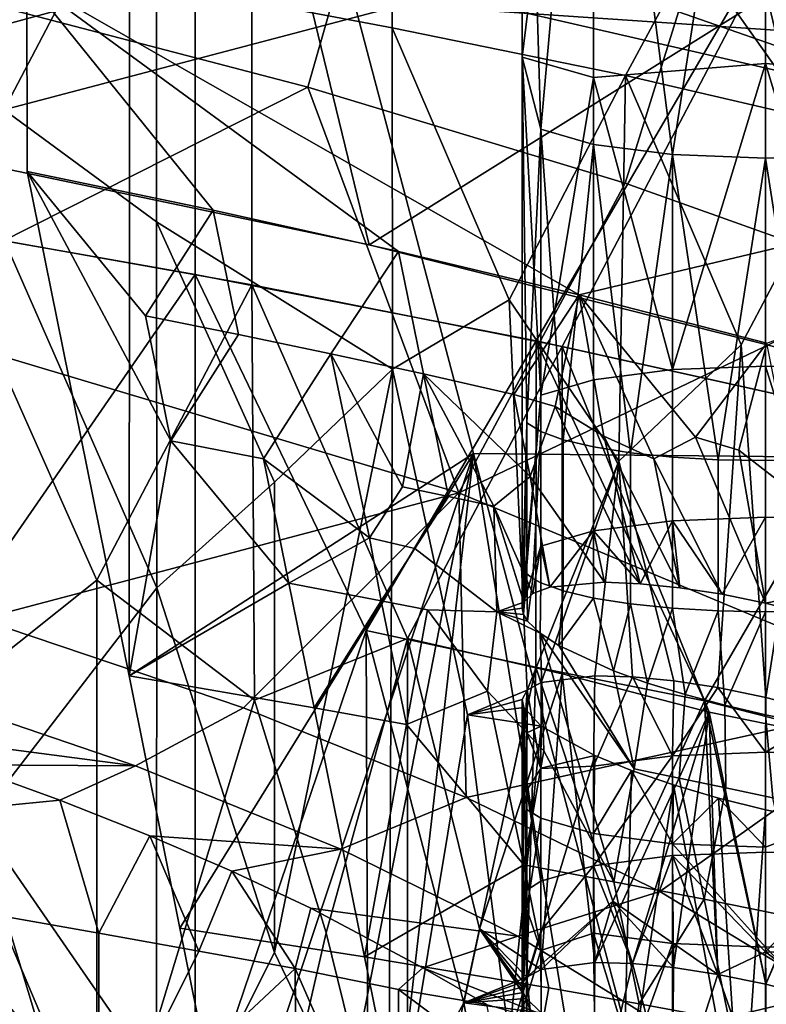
# Model space of a CAD drawing. Header units: millimetres. Extents: x -316 to 316, y -388 to 296.
# Tile 70 of 79: x 203 to 218, y 223 to 244. Entities that reach past the tile are written whole.
import ezdxf

# ---------------------------------------------------------------- set-up
doc = ezdxf.new("R2010")
doc.units = ezdxf.units.MM
doc.layers.add('Layer 01', color=7, linetype='Continuous', true_color=0x000000)

msp = doc.modelspace()

# ---------------------------------------------------------------- linework, layer by layer
at = {"layer": 'Layer 01'}
for points in [[(205.223, 261.351, 618.406), (205.202, 230.111, 618.812), (203.11, 240.472, 658.727), (203.103, 244.425, 658.865)], [(205.223, 261.351, 618.406), (212.282, 234.677, 483.717), (205.202, 230.111, 618.812)], [(205.223, 261.351, 618.406), (239.207, 246.141, 543.172), (234.751, 234.453, 483.76)], [(234.751, 234.453, 483.76), (224.187, 234.559, 483.739), (205.223, 261.351, 618.406)], [(212.282, 234.677, 483.717), (205.223, 261.351, 618.406), (224.187, 234.559, 483.739)], [(218.28, 255.109, 630.998), (218.28, 242.688, 633.451), (214.744, 242.404, 632.014), (214.744, 254.825, 629.561)], [(221.815, 254.825, 629.561), (221.815, 242.404, 632.014), (218.28, 242.688, 633.451), (218.28, 255.109, 630.998)], [(205.767, 244.342, 686.598), (200.897, 243.016, 677.204), (200.896, 254.995, 727.721)], [(213.28, 254.14, 626.093), (214.744, 254.825, 629.561), (213.28, 242.822, 628.328)], [(213.28, 242.822, 628.328), (214.744, 254.825, 629.561), (214.744, 242.404, 632.014)], [(213.66, 241.344, 626.669), (213.28, 254.14, 626.093), (213.28, 242.822, 628.328)], [(214.744, 253.455, 622.624), (213.28, 254.14, 626.093), (213.66, 241.344, 626.669)], [(206.561, 251.655, 744.091), (194.326, 253.713, 743.603), (200.456, 239.431, 687.762)], [(194.914, 253.622, 743.625), (207.725, 251.439, 744.142), (201.335, 239.283, 687.797)], [(214.744, 241.029, 625.078), (214.744, 253.455, 622.624), (213.66, 241.344, 626.669)], [(214.744, 253.455, 622.624), (214.744, 241.029, 625.078), (216.366, 240.819, 624.015)], [(214.744, 253.455, 622.624), (216.366, 240.819, 624.015), (218.28, 253.171, 621.187)], [(218.28, 253.171, 621.187), (220.193, 240.819, 624.015), (221.815, 253.455, 622.624)], [(210.607, 253.226, 728.141), (210.607, 243.427, 686.815), (205.767, 244.342, 686.598)], [(210.607, 253.226, 728.141), (220.118, 251.181, 728.626), (215.402, 242.442, 687.048), (210.607, 243.427, 686.815)], [(218.28, 240.746, 623.641), (218.28, 253.171, 621.187), (216.366, 240.819, 624.015)], [(218.28, 253.171, 621.187), (218.28, 240.746, 623.641), (220.193, 240.819, 624.015)], [(200.456, 239.431, 687.762), (206.561, 238.358, 688.016), (206.561, 251.655, 744.091)], [(213.567, 236.991, 688.341), (220.434, 248.766, 744.776), (206.561, 251.655, 744.091), (206.561, 238.358, 688.016)], [(207.725, 251.439, 744.142), (207.725, 238.142, 688.068), (201.335, 239.283, 687.797)], [(207.725, 251.439, 744.142), (220.353, 248.785, 744.772), (214.1, 236.88, 688.367), (207.725, 238.142, 688.068)], [(220.118, 251.181, 728.626), (220.121, 241.348, 687.161), (215.402, 242.442, 687.048)], [(208.718, 244.801, 683.455), (218.686, 242.506, 683.302), (217.238, 248.563, 708.018), (207.298, 250.638, 708.236)], [(220.353, 248.785, 744.772), (220.353, 235.488, 688.697), (214.1, 236.88, 688.367)], [(213.567, 236.991, 688.341), (220.434, 235.469, 688.702), (220.434, 248.766, 744.776)], [(217.238, 248.563, 708.018), (227.76, 242.911, 695.438), (227.036, 246.078, 707.757)], [(218.686, 242.506, 683.302), (227.76, 242.911, 695.438), (217.238, 248.563, 708.018)], [(203.138, 247.422, 840.171), (202.232, 243.938, 840.22), (208.874, 242.205, 836.895), (209.876, 245.704, 836.758)], [(223.268, 247.182, 658.961), (189.947, 242.87, 658.811), (179.78, 244.42, 658.865), (213.268, 247.158, 658.961)], [(200.073, 241.071, 658.748), (189.947, 242.87, 658.811), (223.268, 247.182, 658.961)], [(210.138, 238.963, 658.674), (200.073, 241.071, 658.748), (223.268, 247.182, 658.961)], [(210.138, 238.963, 658.674), (223.268, 247.182, 658.961), (220.133, 236.45, 658.587)], [(213.268, 247.158, 658.961), (233.148, 242.385, 658.794), (223.268, 247.182, 658.961)], [(203.103, 244.425, 658.865), (233.148, 242.385, 658.794), (213.268, 247.158, 658.961)], [(200.073, 241.071, 658.748), (210.138, 238.963, 658.674), (208.718, 244.801, 683.455), (198.696, 246.733, 683.584)], [(222.228, 241.756, 827.433), (220.489, 245.924, 828.761), (216.489, 243.755, 832.408)], [(209.876, 245.704, 836.758), (208.874, 242.205, 836.895), (215.396, 240.236, 832.656), (216.489, 243.755, 832.408)], [(210.138, 238.963, 658.674), (220.133, 236.45, 658.587), (218.686, 242.506, 683.302), (208.718, 244.801, 683.455)], [(200.897, 243.016, 677.204), (205.767, 244.342, 686.598), (205.767, 239.442, 665.935)], [(203.103, 244.425, 658.865), (210.735, 238.826, 658.67), (214.452, 237.938, 658.639)], [(210.735, 238.826, 658.67), (203.103, 244.425, 658.865), (206.928, 239.676, 658.699)], [(206.928, 239.676, 658.699), (203.103, 244.425, 658.865), (203.11, 240.472, 658.727)], [(214.452, 237.938, 658.639), (233.148, 242.385, 658.794), (203.103, 244.425, 658.865)], [(210.614, 236.41, 657.23), (205.767, 239.442, 665.935), (205.767, 244.342, 686.598), (210.607, 243.427, 686.815)], [(208.874, 242.205, 836.895), (202.232, 243.938, 840.22), (199.656, 237.555, 838.255)], [(216.489, 243.755, 832.408), (215.396, 240.236, 832.656), (221.063, 238.214, 827.803), (222.228, 241.756, 827.433)], [(213.015, 237.838, 665.403), (210.614, 236.41, 657.23), (210.607, 243.427, 686.815)], [(210.607, 243.427, 686.815), (215.402, 242.442, 687.048), (213.015, 237.838, 665.403)], [(200.896, 225.596, 603.743), (200.897, 243.016, 677.204), (205.772, 231.92, 634.217)], [(200.897, 243.016, 677.204), (205.767, 239.442, 665.935), (205.772, 231.92, 634.217)], [(213.28, 242.822, 628.328), (213.376, 235.313, 628.817), (213.66, 241.344, 626.669)], [(213.376, 235.313, 628.817), (213.28, 242.822, 628.328), (213.28, 231.504, 630.563)], [(213.66, 235.879, 631.649), (213.28, 242.822, 628.328), (214.744, 242.404, 632.014)], [(213.28, 231.504, 630.563), (213.28, 242.822, 628.328), (213.66, 235.879, 631.649)], [(218.28, 242.688, 633.451), (216.366, 236.404, 634.304), (214.744, 242.404, 632.014)], [(216.366, 236.404, 634.304), (218.28, 242.688, 633.451), (218.28, 236.477, 634.678)], [(218.28, 242.688, 633.451), (220.193, 236.404, 634.304), (218.28, 236.477, 634.678)], [(221.815, 242.404, 632.014), (220.193, 236.404, 634.304), (218.28, 242.688, 633.451)], [(215.402, 242.442, 687.048), (215.262, 234.525, 653.528), (213.015, 237.838, 665.403)], [(213.66, 235.879, 631.649), (214.744, 242.404, 632.014), (214.744, 236.194, 633.241)], [(233.148, 242.385, 658.794), (214.452, 237.938, 658.639), (218.304, 236.948, 658.604)], [(214.744, 242.404, 632.014), (216.366, 236.404, 634.304), (214.744, 236.194, 633.241)], [(217.778, 236.912, 666.052), (215.262, 234.525, 653.528), (215.402, 242.442, 687.048)], [(215.402, 242.442, 687.048), (220.121, 241.348, 687.161), (217.778, 236.912, 666.052)], [(199.656, 237.555, 838.255), (211.981, 233.874, 831.202), (208.874, 242.205, 836.895)], [(211.981, 233.874, 831.202), (215.396, 240.236, 832.656), (208.874, 242.205, 836.895)], [(213.66, 235.131, 627.896), (213.66, 241.344, 626.669), (213.376, 235.313, 628.817)], [(214.122, 234.964, 627.048), (213.66, 241.344, 626.669), (213.66, 235.131, 627.896)], [(213.66, 241.344, 626.669), (214.122, 234.964, 627.048), (214.744, 241.029, 625.078)], [(217.778, 236.912, 666.052), (220.121, 241.348, 687.161), (218.287, 229.671, 636.021)], [(220.121, 241.348, 687.161), (219.602, 229.324, 635.909), (218.287, 229.671, 636.021)], [(214.744, 241.029, 625.078), (214.122, 234.964, 627.048), (214.744, 234.817, 626.305)], [(215.502, 234.696, 625.695), (214.744, 241.029, 625.078), (214.744, 234.817, 626.305)], [(214.744, 241.029, 625.078), (215.502, 234.696, 625.695), (216.366, 240.819, 624.015)], [(216.366, 240.819, 624.015), (215.502, 234.696, 625.695), (216.366, 234.607, 625.242)], [(217.304, 234.552, 624.963), (216.366, 240.819, 624.015), (216.366, 234.607, 625.242)], [(216.366, 240.819, 624.015), (217.304, 234.552, 624.963), (218.28, 240.746, 623.641)], [(218.28, 240.746, 623.641), (217.304, 234.552, 624.963), (218.28, 234.533, 624.868)], [(218.28, 240.746, 623.641), (219.255, 234.552, 624.963), (220.193, 240.819, 624.015)], [(219.255, 234.552, 624.963), (218.28, 240.746, 623.641), (218.28, 234.533, 624.868)], [(203.11, 240.472, 658.727), (206.062, 234.937, 638.764), (205.541, 237.509, 648.739)], [(206.928, 239.676, 658.699), (203.11, 240.472, 658.727), (205.541, 237.509, 648.739)], [(205.202, 230.111, 618.812), (206.062, 234.937, 638.764), (203.11, 240.472, 658.727)], [(221.063, 238.214, 827.803), (215.396, 240.236, 832.656), (211.981, 233.874, 831.202)], [(206.928, 239.676, 658.699), (205.541, 237.509, 648.739), (207.447, 237.124, 648.729)], [(206.928, 239.676, 658.699), (207.447, 237.124, 648.729), (209.35, 236.725, 648.719), (210.735, 238.826, 658.67)], [(206.561, 238.358, 688.016), (200.456, 239.431, 687.762), (200.454, 229.534, 646.022)], [(204.536, 232.077, 659.892), (201.34, 229.53, 646.67), (201.335, 239.283, 687.797)], [(201.335, 239.283, 687.797), (207.725, 238.142, 688.068), (204.536, 232.077, 659.892)], [(208.192, 234.093, 645.378), (205.772, 231.92, 634.217), (205.767, 239.442, 665.935)], [(210.614, 236.41, 657.23), (208.192, 234.093, 645.378), (205.767, 239.442, 665.935)], [(211.25, 236.313, 648.708), (210.735, 238.826, 658.67), (209.35, 236.725, 648.719)], [(213.109, 235.895, 648.697), (214.452, 237.938, 658.639), (210.735, 238.826, 658.67), (211.25, 236.313, 648.708)], [(206.561, 238.358, 688.016), (200.454, 229.534, 646.022), (206.561, 220.699, 613.542)], [(206.561, 238.358, 688.016), (206.561, 220.699, 613.542), (210.075, 231.045, 660.137)], [(213.567, 236.991, 688.341), (206.561, 238.358, 688.016), (210.075, 231.045, 660.137)], [(207.725, 238.142, 688.068), (207.776, 229.616, 652.153), (204.536, 232.077, 659.892)], [(210.922, 230.878, 660.176), (207.776, 229.616, 652.153), (207.725, 238.142, 688.068)], [(207.725, 238.142, 688.068), (214.1, 236.88, 688.367), (210.922, 230.878, 660.176)], [(211.981, 233.874, 831.202), (221.851, 229.751, 821.432), (221.063, 238.214, 827.803)], [(213.109, 235.895, 648.697), (213.954, 235.643, 648.453), (214.452, 237.938, 658.639)], [(214.452, 237.938, 658.639), (213.954, 235.643, 648.453), (214.956, 235.033, 646.861)], [(216.843, 235.013, 648.691), (214.452, 237.938, 658.639), (215.982, 234.573, 645.94)], [(214.956, 235.033, 646.861), (215.982, 234.573, 645.94), (214.452, 237.938, 658.639)], [(218.304, 236.948, 658.604), (214.452, 237.938, 658.639), (216.843, 235.013, 648.691)], [(213.015, 237.838, 665.403), (213.38, 229.817, 631.908), (212.159, 229.309, 628.651), (210.614, 236.41, 657.23)], [(213.015, 237.838, 665.403), (215.262, 234.525, 653.528), (213.38, 229.817, 631.908)], [(211.981, 233.874, 831.202), (199.656, 237.555, 838.255), (202.152, 231.277, 831.053)], [(207.447, 237.124, 648.729), (205.541, 237.509, 648.739), (206.062, 234.937, 638.764)], [(207.966, 234.57, 638.759), (209.35, 236.725, 648.719), (207.447, 237.124, 648.729), (206.062, 234.937, 638.764)], [(210.075, 231.045, 660.137), (213.561, 230.293, 660.089), (213.567, 236.991, 688.341)], [(214.1, 236.88, 688.367), (214.1, 230.155, 660.007), (210.922, 230.878, 660.176)], [(213.567, 236.991, 688.341), (213.561, 230.293, 660.089), (217.023, 229.602, 660.479)], [(220.434, 235.469, 688.702), (213.567, 236.991, 688.341), (217.023, 229.602, 660.479)], [(217.122, 229.366, 659.581), (214.1, 230.155, 660.007), (214.1, 236.88, 688.367)], [(217.122, 229.366, 659.581), (214.1, 236.88, 688.367), (220.353, 235.488, 688.697), (220.353, 228.708, 660.104)], [(217.778, 236.912, 666.052), (217.302, 229.871, 635.884), (216.394, 230.011, 635.578), (215.262, 234.525, 653.528)], [(217.733, 234.749, 648.504), (218.304, 236.948, 658.604), (216.843, 235.013, 648.691)], [(217.302, 229.871, 635.884), (217.778, 236.912, 666.052), (218.287, 229.671, 636.021)], [(217.733, 234.749, 648.504), (218.931, 233.82, 645.802), (218.304, 236.948, 658.604)], [(209.35, 236.725, 648.719), (207.966, 234.57, 638.759), (210.143, 232.95, 633.897)], [(209.35, 236.725, 648.719), (210.143, 232.95, 633.897), (210.817, 233.995, 638.749)], [(211.25, 236.313, 648.708), (209.35, 236.725, 648.719), (210.817, 233.995, 638.749)], [(216.366, 233.298, 634.917), (216.366, 236.404, 634.304), (218.28, 236.477, 634.678), (218.28, 233.372, 635.291)], [(218.28, 236.477, 634.678), (219.255, 233.353, 635.197), (218.28, 233.372, 635.291)], [(220.193, 236.404, 634.304), (219.255, 233.353, 635.197), (218.28, 236.477, 634.678)], [(208.193, 224.427, 604.617), (208.192, 234.093, 645.378), (210.614, 236.41, 657.23)], [(210.614, 236.41, 657.23), (210.532, 219.549, 586.054), (208.193, 224.427, 604.617)], [(210.532, 219.549, 586.054), (210.614, 236.41, 657.23), (212.159, 229.309, 628.651)], [(210.817, 233.995, 638.749), (211.766, 233.797, 638.746), (211.25, 236.313, 648.708)], [(213.445, 234.205, 641.947), (213.109, 235.895, 648.697), (211.25, 236.313, 648.708)], [(211.25, 236.313, 648.708), (211.766, 233.797, 638.746), (212.695, 233.599, 638.743)], [(212.695, 233.599, 638.743), (213.445, 234.205, 641.947), (211.25, 236.313, 648.708)], [(214.744, 233.088, 633.854), (214.744, 236.194, 633.241), (216.366, 236.404, 634.304), (216.366, 233.298, 634.917)], [(213.66, 232.774, 632.263), (213.66, 235.879, 631.649), (214.744, 236.194, 633.241), (214.744, 233.088, 633.854)], [(213.954, 235.643, 648.453), (213.109, 235.895, 648.697), (213.445, 234.205, 641.947)], [(213.66, 235.879, 631.649), (213.311, 231.629, 631.111), (213.28, 231.504, 630.563)], [(213.66, 232.774, 632.263), (213.311, 231.629, 631.111), (213.66, 235.879, 631.649)], [(214.973, 232.035, 634.281), (215.705, 232.005, 634.833), (213.954, 235.643, 648.453), (213.445, 234.205, 641.947)], [(214.956, 235.033, 646.861), (213.954, 235.643, 648.453), (215.705, 232.005, 634.833)], [(217.023, 229.602, 660.479), (220.437, 228.731, 660.289), (220.434, 235.469, 688.702)], [(213.28, 231.504, 630.563), (213.308, 231.373, 630.047), (213.376, 235.313, 628.817)], [(213.376, 235.313, 628.817), (213.308, 231.373, 630.047), (213.376, 232.206, 629.43)], [(213.495, 232.114, 628.963), (213.66, 235.131, 627.896), (213.376, 235.313, 628.817), (213.376, 232.206, 629.43)], [(213.66, 235.131, 627.896), (213.495, 232.114, 628.963), (213.66, 232.025, 628.51)], [(214.122, 231.857, 627.662), (214.122, 234.964, 627.048), (213.66, 235.131, 627.896), (213.66, 232.025, 628.51)], [(214.956, 235.033, 646.861), (215.705, 232.005, 634.833), (216.518, 231.922, 635.251)], [(215.982, 234.573, 645.94), (214.956, 235.033, 646.861), (216.518, 231.922, 635.251)], [(205.202, 230.111, 618.812), (208.485, 232.015, 628.788), (206.062, 234.937, 638.764)], [(206.062, 234.937, 638.764), (208.485, 232.015, 628.788), (207.966, 234.57, 638.759)], [(214.744, 231.71, 626.919), (214.744, 234.817, 626.305), (214.122, 234.964, 627.048), (214.122, 231.857, 627.662)], [(216.843, 235.013, 648.691), (215.982, 234.573, 645.94), (217.386, 231.787, 635.522), (218.279, 231.606, 635.64)], [(217.733, 234.749, 648.504), (216.843, 235.013, 648.691), (218.279, 231.606, 635.64)], [(206.248, 224.93, 598.854), (205.202, 230.111, 618.812), (212.282, 234.677, 483.717)], [(207.294, 219.75, 578.896), (206.248, 224.93, 598.854), (212.282, 234.677, 483.717)], [(208.34, 214.569, 558.938), (207.294, 219.75, 578.896), (212.282, 234.677, 483.717)], [(212.282, 234.677, 483.717), (209.386, 209.388, 538.98), (208.34, 214.569, 558.938)], [(217.407, 203.135, 385.932), (209.386, 209.388, 538.98), (212.282, 234.677, 483.717)], [(224.187, 234.559, 483.739), (230.337, 223.057, 425.825), (215.357, 223.057, 425.04), (212.282, 234.677, 483.717)], [(215.357, 223.057, 425.04), (217.407, 203.135, 385.932), (212.282, 234.677, 483.717)], [(215.502, 231.59, 626.309), (215.502, 234.696, 625.695), (214.744, 234.817, 626.305), (214.744, 231.71, 626.919)], [(216.366, 231.5, 625.855), (216.366, 234.607, 625.242), (215.502, 234.696, 625.695), (215.502, 231.59, 626.309)], [(219.108, 231.402, 635.609), (218.931, 233.82, 645.802), (217.733, 234.749, 648.504), (218.279, 231.606, 635.64)], [(207.966, 234.57, 638.759), (208.485, 232.015, 628.788), (210.143, 232.95, 633.897)], [(213.669, 229.974, 632.836), (213.38, 229.817, 631.908), (215.262, 234.525, 653.528)], [(213.669, 229.974, 632.836), (215.262, 234.525, 653.528), (214.77, 230.116, 634.467)], [(214.77, 230.116, 634.467), (215.262, 234.525, 653.528), (215.546, 230.093, 635.109)], [(216.394, 230.011, 635.578), (215.546, 230.093, 635.109), (215.262, 234.525, 653.528)], [(216.518, 231.922, 635.251), (217.386, 231.787, 635.522), (215.982, 234.573, 645.94)], [(217.304, 231.445, 625.576), (217.304, 234.552, 624.963), (216.366, 234.607, 625.242), (216.366, 231.5, 625.855)], [(218.28, 231.427, 625.482), (218.28, 234.533, 624.868), (217.304, 234.552, 624.963), (217.304, 231.445, 625.576)], [(219.255, 231.445, 625.576), (219.255, 234.552, 624.963), (218.28, 234.533, 624.868), (218.28, 231.427, 625.482)], [(205.772, 231.92, 634.217), (208.192, 234.093, 645.378), (208.193, 224.427, 604.617)], [(213.445, 234.205, 641.947), (212.695, 233.599, 638.743), (213.499, 231.804, 631.996), (213.847, 231.933, 632.837)], [(214.973, 232.035, 634.281), (213.445, 234.205, 641.947), (213.847, 231.933, 632.837)], [(202.152, 231.277, 831.053), (207.552, 229.452, 827.472), (211.981, 233.874, 831.202)], [(211.981, 233.874, 831.202), (207.552, 229.452, 827.472), (212.129, 227.616, 823.46)], [(210.817, 233.995, 638.749), (210.143, 232.95, 633.897), (211.075, 232.731, 633.768), (211.766, 233.797, 638.746)], [(221.851, 229.751, 821.432), (211.981, 233.874, 831.202), (212.129, 227.616, 823.46)], [(212.761, 231.43, 629.818), (212.695, 233.599, 638.743), (211.766, 233.797, 638.746), (211.075, 232.731, 633.768)], [(212.695, 233.599, 638.743), (213.311, 231.629, 631.111), (213.499, 231.804, 631.996)], [(212.761, 231.43, 629.818), (213.311, 231.629, 631.111), (212.695, 233.599, 638.743)], [(216.366, 233.298, 634.917), (215.705, 232.005, 634.833), (214.744, 233.088, 633.854)], [(216.366, 233.298, 634.917), (216.518, 231.922, 635.251), (215.705, 232.005, 634.833)], [(217.386, 231.787, 635.522), (216.366, 233.298, 634.917), (218.28, 233.372, 635.291)], [(217.386, 231.787, 635.522), (216.518, 231.922, 635.251), (216.366, 233.298, 634.917)], [(218.279, 231.606, 635.64), (217.386, 231.787, 635.522), (218.28, 233.372, 635.291)], [(219.255, 231.801, 635.503), (218.279, 231.606, 635.64), (218.28, 233.372, 635.291), (219.255, 233.353, 635.197)], [(214.744, 233.088, 633.854), (213.847, 231.933, 632.837), (213.66, 232.774, 632.263)], [(214.973, 232.035, 634.281), (213.847, 231.933, 632.837), (214.744, 233.088, 633.854)], [(215.705, 232.005, 634.833), (214.973, 232.035, 634.281), (214.744, 233.088, 633.854)], [(208.485, 232.015, 628.788), (210.384, 231.652, 628.787), (210.143, 232.95, 633.897)], [(211.075, 232.731, 633.768), (210.143, 232.95, 633.897), (210.384, 231.652, 628.787)], [(211.333, 231.466, 628.786), (212.761, 231.43, 629.818), (211.075, 232.731, 633.768), (210.384, 231.652, 628.787)], [(213.66, 232.774, 632.263), (213.499, 231.804, 631.996), (213.311, 231.629, 631.111)], [(213.847, 231.933, 632.837), (213.499, 231.804, 631.996), (213.66, 232.774, 632.263)], [(213.308, 231.373, 630.047), (213.392, 231.233, 629.54), (213.376, 232.206, 629.43)], [(213.392, 231.233, 629.54), (213.495, 232.114, 628.963), (213.376, 232.206, 629.43)], [(201.34, 229.53, 646.67), (204.536, 232.077, 659.892), (204.542, 218.953, 604.549)], [(204.536, 232.077, 659.892), (207.776, 229.616, 652.153), (204.542, 218.953, 604.549)], [(209.003, 229.457, 618.818), (208.485, 232.015, 628.788), (205.202, 230.111, 618.812)], [(210.384, 231.652, 628.787), (208.485, 232.015, 628.788), (209.003, 229.457, 618.818)], [(213.646, 230.99, 628.751), (213.66, 232.025, 628.51), (213.495, 232.114, 628.963), (213.392, 231.233, 629.54)], [(214.032, 230.735, 628.026), (214.122, 231.857, 627.662), (213.66, 232.025, 628.51), (213.646, 230.99, 628.751)], [(200.896, 225.596, 603.743), (205.772, 231.92, 634.217), (205.761, 219.592, 582.22)], [(205.761, 219.592, 582.22), (205.772, 231.92, 634.217), (208.193, 224.427, 604.617)], [(214.032, 230.735, 628.026), (214.744, 231.71, 626.919), (214.122, 231.857, 627.662)], [(218.279, 231.606, 635.64), (219.255, 231.801, 635.503), (219.108, 231.402, 635.609)], [(210.384, 231.652, 628.787), (209.003, 229.457, 618.818), (210.901, 229.113, 618.82)], [(211.333, 231.466, 628.786), (210.384, 231.652, 628.787), (210.901, 229.113, 618.82)], [(213.311, 231.629, 631.111), (212.761, 231.43, 629.818), (213.28, 231.504, 630.563)], [(214.032, 230.735, 628.026), (215.156, 230.215, 626.838), (214.744, 231.71, 626.919)], [(214.744, 231.71, 626.919), (215.156, 230.215, 626.838), (215.502, 231.59, 626.309)], [(215.857, 229.964, 626.409), (215.502, 231.59, 626.309), (215.156, 230.215, 626.838)], [(215.502, 231.59, 626.309), (215.857, 229.964, 626.409), (216.366, 231.5, 625.855)], [(212.565, 229.8, 622.935), (211.333, 231.466, 628.786), (210.901, 229.113, 618.82)], [(212.565, 229.8, 622.935), (212.761, 231.43, 629.818), (211.333, 231.466, 628.786)], [(213.724, 228.575, 618.824), (213.646, 230.99, 628.751), (212.761, 231.43, 629.818), (212.565, 229.8, 622.935)], [(213.28, 231.504, 630.563), (212.761, 231.43, 629.818), (213.308, 231.373, 630.047)], [(213.392, 231.233, 629.54), (213.308, 231.373, 630.047), (212.761, 231.43, 629.818)], [(213.646, 230.99, 628.751), (213.392, 231.233, 629.54), (212.761, 231.43, 629.818)], [(216.627, 229.726, 626.104), (216.366, 231.5, 625.855), (215.857, 229.964, 626.409)], [(216.627, 229.726, 626.104), (217.304, 231.445, 625.576), (216.366, 231.5, 625.855)], [(217.304, 231.445, 625.576), (216.627, 229.726, 626.104), (217.442, 229.507, 625.933)], [(217.304, 231.445, 625.576), (217.442, 229.507, 625.933), (218.28, 231.427, 625.482)], [(218.28, 231.427, 625.482), (217.442, 229.507, 625.933), (218.28, 229.312, 625.899)], [(219.255, 231.445, 625.576), (218.28, 231.427, 625.482), (218.28, 229.312, 625.899), (219.224, 229.128, 626.028)], [(202.152, 231.277, 831.053), (200.295, 229.986, 828.509), (205.334, 228.264, 825.109), (207.552, 229.452, 827.472)], [(210.075, 231.045, 660.137), (206.561, 220.699, 613.542), (210.117, 219.779, 612.66)], [(210.075, 231.045, 660.137), (210.117, 219.779, 612.66), (212.08, 223.397, 629.65)], [(213.561, 230.293, 660.089), (210.075, 231.045, 660.137), (212.08, 223.397, 629.65)], [(215.578, 228.204, 618.825), (213.646, 230.99, 628.751), (215.166, 225.883, 608.867)], [(215.166, 225.883, 608.867), (213.646, 230.99, 628.751), (213.724, 228.575, 618.824)], [(213.646, 230.99, 628.751), (215.578, 228.204, 618.825), (214.032, 230.735, 628.026)], [(207.776, 229.616, 652.153), (210.922, 230.878, 660.176), (209.25, 224.834, 633.231)], [(210.922, 230.878, 660.176), (210.926, 218.056, 606.105), (209.25, 224.834, 633.231)], [(212.403, 224.914, 636.343), (210.926, 218.056, 606.105), (210.922, 230.878, 660.176)], [(210.922, 230.878, 660.176), (214.1, 230.155, 660.007), (212.403, 224.914, 636.343)], [(215.578, 228.204, 618.825), (215.156, 230.215, 626.838), (214.032, 230.735, 628.026)], [(212.08, 223.397, 629.65), (213.376, 223.924, 633.059), (213.561, 230.293, 660.089)], [(213.561, 230.293, 660.089), (213.376, 223.924, 633.059), (215.141, 225.481, 641.272)], [(217.023, 229.602, 660.479), (213.561, 230.293, 660.089), (215.141, 225.481, 641.272)], [(215.857, 229.964, 626.409), (215.156, 230.215, 626.838), (215.578, 228.204, 618.825)], [(205.334, 228.264, 825.109), (200.295, 229.986, 828.509), (199.633, 229.012, 825.245)], [(210.041, 224.339, 598.877), (209.003, 229.457, 618.818), (205.202, 230.111, 618.812), (206.248, 224.93, 598.854)], [(212.403, 224.914, 636.343), (214.1, 230.155, 660.007), (213.669, 224.083, 634)], [(213.38, 229.817, 631.908), (213.669, 229.974, 632.836), (213.66, 228.206, 633.165)], [(213.66, 228.206, 633.165), (213.669, 229.974, 632.836), (214.77, 230.116, 634.467), (214.744, 228.259, 634.808)], [(214.77, 224.226, 635.63), (213.669, 224.083, 634), (214.1, 230.155, 660.007)], [(214.1, 230.155, 660.007), (217.122, 229.366, 659.581), (214.77, 224.226, 635.63)], [(214.744, 228.259, 634.808), (214.77, 230.116, 634.467), (215.546, 230.093, 635.109)], [(216.366, 228.469, 635.871), (214.744, 228.259, 634.808), (215.546, 230.093, 635.109)], [(215.546, 230.093, 635.109), (216.394, 230.011, 635.578), (216.366, 228.469, 635.871)], [(216.394, 230.011, 635.578), (217.302, 229.871, 635.884), (216.366, 228.469, 635.871)], [(213.312, 226.23, 608.861), (212.565, 229.8, 622.935), (210.901, 229.113, 618.82)], [(213.278, 229.627, 631.017), (212.159, 229.309, 628.651), (213.38, 229.817, 631.908)], [(213.724, 228.575, 618.824), (212.565, 229.8, 622.935), (213.312, 226.23, 608.861)], [(213.38, 229.817, 631.908), (213.304, 228.695, 631.618), (213.278, 229.627, 631.017)], [(213.304, 228.695, 631.618), (213.38, 229.817, 631.908), (213.376, 227.763, 632.296)], [(213.66, 228.206, 633.165), (213.376, 227.763, 632.296), (213.38, 229.817, 631.908)], [(216.504, 228.014, 618.826), (216.627, 229.726, 626.104), (215.857, 229.964, 626.409), (215.578, 228.204, 618.825)], [(218.28, 228.543, 636.245), (216.366, 228.469, 635.871), (217.302, 229.871, 635.884)], [(217.302, 229.871, 635.884), (218.287, 229.671, 636.021), (218.28, 228.543, 636.245)], [(207.725, 218.197, 603.956), (204.542, 218.953, 604.549), (207.776, 229.616, 652.153), (209.25, 224.834, 633.231)], [(212.129, 227.616, 823.46), (216.11, 225.682, 818.774), (221.851, 229.751, 821.432)], [(213.278, 229.627, 631.017), (213.312, 229.464, 630.36), (212.159, 229.309, 628.651)], [(213.312, 229.464, 630.36), (213.278, 229.627, 631.017), (213.28, 223.718, 632.101)], [(213.302, 223.828, 632.587), (213.28, 223.718, 632.101), (213.278, 229.627, 631.017)], [(213.302, 223.828, 632.587), (213.278, 229.627, 631.017), (213.304, 228.695, 631.618)], [(215.141, 225.481, 641.272), (217.299, 223.981, 637.046), (217.023, 229.602, 660.479)], [(221.851, 229.751, 821.432), (216.11, 225.682, 818.774), (219.563, 223.586, 813.146)], [(216.627, 229.726, 626.104), (216.504, 228.014, 618.826), (217.467, 227.812, 618.826), (217.442, 229.507, 625.933)], [(217.023, 229.602, 660.479), (217.299, 223.981, 637.046), (218.288, 223.781, 637.185)], [(220.437, 228.731, 660.289), (217.023, 229.602, 660.479), (218.288, 223.781, 637.185)], [(219.602, 229.324, 635.909), (218.28, 228.543, 636.245), (218.287, 229.671, 636.021)], [(200.454, 229.534, 646.022), (200.456, 217.527, 595.386), (206.561, 220.699, 613.542)], [(201.34, 229.53, 646.67), (204.542, 218.953, 604.549), (201.336, 220.706, 609.457)], [(207.552, 229.452, 827.472), (205.334, 228.264, 825.109), (209.552, 226.551, 821.343), (212.129, 227.616, 823.46)], [(210.901, 229.113, 618.82), (209.003, 229.457, 618.818), (210.041, 224.339, 598.877)], [(213.67, 229.079, 629.067), (212.159, 229.309, 628.651), (213.312, 229.464, 630.36)], [(213.312, 229.464, 630.36), (213.28, 223.718, 632.101), (213.298, 223.611, 631.666)], [(213.376, 227.37, 630.385), (213.312, 229.464, 630.36), (213.298, 223.611, 631.666)], [(213.376, 228.94, 630.076), (213.312, 229.464, 630.36), (213.376, 227.37, 630.385)], [(213.376, 228.94, 630.076), (213.67, 229.079, 629.067), (213.312, 229.464, 630.36)], [(217.122, 229.366, 659.581), (215.546, 224.203, 636.273), (214.77, 224.226, 635.63)], [(216.392, 224.12, 636.741), (215.546, 224.203, 636.273), (217.122, 229.366, 659.581)], [(217.122, 229.366, 659.581), (217.299, 223.981, 637.046), (216.392, 224.12, 636.741)], [(218.288, 223.781, 637.185), (217.299, 223.981, 637.046), (217.122, 229.366, 659.581)], [(217.122, 229.366, 659.581), (220.353, 228.708, 660.104), (218.288, 223.781, 637.185)], [(218.429, 227.606, 618.827), (218.28, 229.312, 625.899), (217.442, 229.507, 625.933), (217.467, 227.812, 618.826)], [(213.011, 222.668, 601.42), (210.532, 219.549, 586.054), (212.159, 229.309, 628.651)], [(213.011, 222.668, 601.42), (212.159, 229.309, 628.651), (213.67, 229.079, 629.067)], [(218.28, 228.543, 636.245), (219.602, 229.324, 635.909), (220.193, 228.469, 635.871)], [(219.39, 227.396, 618.827), (219.224, 229.128, 626.028), (218.28, 229.312, 625.899), (218.429, 227.606, 618.827)], [(205.334, 228.264, 825.109), (199.633, 229.012, 825.245), (201.781, 228.286, 823.797)], [(213.312, 226.23, 608.861), (210.901, 229.113, 618.82), (210.041, 224.339, 598.877)], [(214.769, 228.473, 627.533), (213.011, 222.668, 601.42), (213.67, 229.079, 629.067)], [(213.66, 228.213, 629.263), (213.67, 229.079, 629.067), (213.376, 228.94, 630.076)], [(213.66, 228.213, 629.263), (214.769, 228.473, 627.533), (213.67, 229.079, 629.067)], [(213.66, 227.188, 629.465), (213.66, 228.213, 629.263), (213.376, 228.94, 630.076), (213.376, 227.37, 630.385)], [(213.304, 228.695, 631.618), (213.376, 225.713, 632.701), (213.302, 223.828, 632.587)], [(213.304, 228.695, 631.618), (213.376, 227.763, 632.296), (213.376, 225.713, 632.701)], [(213.312, 226.23, 608.861), (215.166, 225.883, 608.867), (213.724, 228.575, 618.824)], [(220.437, 228.731, 660.289), (218.288, 223.781, 637.185), (219.602, 223.433, 637.072)], [(218.288, 223.781, 637.185), (220.353, 228.708, 660.104), (219.602, 223.433, 637.072)], [(215.341, 220.754, 595.532), (213.011, 222.668, 601.42), (214.769, 228.473, 627.533), (215.528, 228.167, 626.967)], [(213.66, 228.213, 629.263), (213.66, 227.188, 629.465), (214.744, 226.874, 627.874), (214.769, 228.473, 627.533)], [(215.528, 228.167, 626.967), (214.769, 228.473, 627.533), (214.744, 226.874, 627.874)], [(216.366, 228.469, 635.871), (216.366, 226.419, 636.276), (214.744, 226.209, 635.213)], [(216.366, 228.469, 635.871), (214.744, 226.209, 635.213), (214.744, 228.259, 634.808)], [(216.366, 226.419, 636.276), (216.366, 228.469, 635.871), (218.28, 228.543, 636.245), (218.28, 226.493, 636.649)], [(218.28, 226.493, 636.649), (218.28, 228.543, 636.245), (220.193, 228.469, 635.871), (220.193, 226.419, 636.276)], [(201.781, 228.286, 823.797), (202.519, 227.436, 820.778), (203.781, 227.557, 822.268)], [(205.334, 228.264, 825.109), (201.781, 228.286, 823.797), (203.781, 227.557, 822.268)], [(203.781, 227.557, 822.268), (205.626, 226.827, 820.662), (209.552, 226.551, 821.343), (205.334, 228.264, 825.109)], [(213.66, 225.895, 633.621), (213.376, 227.763, 632.296), (213.66, 228.206, 633.165)], [(213.66, 225.895, 633.621), (213.66, 228.206, 633.165), (214.744, 228.259, 634.808), (214.744, 226.209, 635.213)], [(214.744, 226.874, 627.874), (216.366, 226.664, 626.81), (215.528, 228.167, 626.967)], [(215.578, 228.204, 618.825), (215.166, 225.883, 608.867), (217.017, 225.524, 608.873), (216.504, 228.014, 618.826)], [(215.341, 220.754, 595.532), (215.528, 228.167, 626.967), (216.391, 227.873, 626.561)], [(216.366, 226.664, 626.81), (216.391, 227.873, 626.561), (215.528, 228.167, 626.967)], [(217.467, 227.812, 618.826), (216.504, 228.014, 618.826), (217.017, 225.524, 608.873)], [(213.66, 225.895, 633.621), (213.376, 225.713, 632.701), (213.376, 227.763, 632.296)], [(217.783, 220.316, 596.072), (215.341, 220.754, 595.532), (216.391, 227.873, 626.561)], [(216.391, 227.873, 626.561), (216.366, 226.664, 626.81), (217.316, 227.603, 626.333)], [(217.783, 220.316, 596.072), (216.391, 227.873, 626.561), (217.316, 227.603, 626.333)], [(217.467, 227.812, 618.826), (217.017, 225.524, 608.873), (218.941, 225.135, 608.878), (218.429, 227.606, 618.827)], [(202.519, 225.188, 811.298), (204.578, 224.826, 811.384), (203.781, 227.557, 822.268), (202.519, 227.436, 820.778)], [(203.781, 227.557, 822.268), (204.578, 224.826, 811.384), (205.626, 226.827, 820.662)], [(212.129, 227.616, 823.46), (209.552, 226.551, 821.343), (213.191, 224.762, 816.974), (216.11, 225.682, 818.774)], [(216.366, 226.664, 626.81), (218.28, 226.59, 626.437), (217.316, 227.603, 626.333)], [(217.783, 220.316, 596.072), (217.316, 227.603, 626.333), (218.28, 227.362, 626.285)], [(218.28, 226.59, 626.437), (218.28, 227.362, 626.285), (217.316, 227.603, 626.333)], [(213.376, 227.37, 630.385), (213.298, 223.611, 631.666), (213.376, 225.32, 630.79)], [(213.376, 225.32, 630.79), (213.66, 227.188, 629.465), (213.376, 227.37, 630.385)], [(219.593, 227.1, 626.515), (217.783, 220.316, 596.072), (218.28, 227.362, 626.285)], [(219.593, 227.1, 626.515), (218.28, 227.362, 626.285), (218.28, 226.59, 626.437)], [(213.376, 225.32, 630.79), (213.661, 224.471, 630), (213.66, 227.188, 629.465)], [(214.744, 224.824, 628.279), (214.744, 226.874, 627.874), (213.66, 227.188, 629.465), (213.661, 224.471, 630)], [(219.593, 227.1, 626.515), (221.165, 225.153, 619.966), (220.062, 219.593, 595.357), (217.783, 220.316, 596.072)], [(218.28, 226.59, 626.437), (218.28, 224.54, 626.842), (220.193, 224.614, 627.215), (219.593, 227.1, 626.515)], [(206.635, 224.454, 811.472), (205.626, 226.827, 820.662), (204.578, 224.826, 811.384)], [(205.626, 226.827, 820.662), (206.635, 224.454, 811.472), (207.315, 226.101, 818.982)], [(209.552, 226.551, 821.343), (205.626, 226.827, 820.662), (207.315, 226.101, 818.982)], [(216.366, 224.614, 627.215), (216.366, 226.664, 626.81), (214.744, 226.874, 627.874), (214.744, 224.824, 628.279)], [(207.315, 226.101, 818.982), (208.935, 225.34, 817.132), (213.191, 224.762, 816.974), (209.552, 226.551, 821.343)], [(216.366, 226.664, 626.81), (216.366, 224.614, 627.215), (218.28, 224.54, 626.842)], [(216.366, 226.664, 626.81), (218.28, 224.54, 626.842), (218.28, 226.59, 626.437)], [(216.366, 226.419, 636.276), (215.546, 224.203, 636.273), (214.744, 226.209, 635.213)], [(216.392, 224.12, 636.741), (215.546, 224.203, 636.273), (216.366, 226.419, 636.276)], [(216.366, 226.419, 636.276), (218.28, 226.493, 636.649), (218.28, 224.442, 637.054)], [(216.366, 226.419, 636.276), (217.299, 223.981, 637.046), (216.392, 224.12, 636.741)], [(217.299, 223.981, 637.046), (216.366, 226.419, 636.276), (218.28, 224.442, 637.054)], [(220.193, 226.419, 636.276), (218.28, 224.442, 637.054), (218.28, 226.493, 636.649)], [(220.193, 226.419, 636.276), (220.193, 224.368, 636.681), (218.28, 224.442, 637.054)], [(210.041, 224.339, 598.877), (213.827, 223.703, 598.899), (213.312, 226.23, 608.861)], [(213.827, 223.703, 598.899), (215.68, 223.373, 598.909), (215.166, 225.883, 608.867), (213.312, 226.23, 608.861)], [(213.66, 225.895, 633.621), (214.744, 226.209, 635.213), (213.66, 224.869, 633.824)], [(213.66, 224.869, 633.824), (214.744, 226.209, 635.213), (214.77, 224.226, 635.63), (213.669, 224.083, 634)], [(214.744, 226.209, 635.213), (215.546, 224.203, 636.273), (214.77, 224.226, 635.63)], [(207.315, 226.101, 818.982), (206.635, 224.454, 811.472), (208.618, 224.104, 811.65)], [(208.935, 225.34, 817.132), (207.315, 226.101, 818.982), (208.618, 224.104, 811.65)], [(213.376, 223.924, 633.059), (213.376, 225.713, 632.701), (213.66, 225.895, 633.621), (213.66, 224.869, 633.824)], [(217.017, 225.524, 608.873), (215.166, 225.883, 608.867), (215.68, 223.373, 598.909)], [(200.896, 225.596, 603.743), (205.761, 219.592, 582.22), (200.896, 220.697, 583.08)], [(216.11, 225.682, 818.774), (213.191, 224.762, 816.974), (216.347, 222.822, 811.724), (219.563, 223.586, 813.146)], [(213.302, 223.828, 632.587), (213.376, 225.713, 632.701), (213.376, 223.924, 633.059)], [(217.017, 225.524, 608.873), (215.68, 223.373, 598.909), (217.53, 223.031, 598.919)], [(217.53, 223.031, 598.919), (219.452, 222.66, 598.929), (218.941, 225.135, 608.878), (217.017, 225.524, 608.873)], [(210.741, 223.671, 811.657), (211.238, 224.113, 813.96), (208.935, 225.34, 817.132), (208.618, 224.104, 811.65)], [(213.191, 224.762, 816.974), (208.935, 225.34, 817.132), (211.238, 224.113, 813.96)], [(213.298, 223.611, 631.666), (213.368, 223.483, 631.183), (213.376, 225.32, 630.79)], [(213.376, 225.32, 630.79), (213.368, 223.483, 631.183), (213.661, 224.471, 630)], [(213.669, 224.083, 634), (215.141, 225.481, 641.272), (213.376, 223.924, 633.059)], [(215.141, 225.481, 641.272), (213.669, 224.083, 634), (214.77, 224.226, 635.63)], [(214.77, 224.226, 635.63), (215.546, 224.203, 636.273), (215.141, 225.481, 641.272)], [(215.141, 225.481, 641.272), (215.546, 224.203, 636.273), (216.392, 224.12, 636.741)], [(217.299, 223.981, 637.046), (215.141, 225.481, 641.272), (216.392, 224.12, 636.741)], [(200.459, 220.622, 790.476), (204.578, 220.33, 792.423), (202.519, 225.188, 811.298)], [(204.578, 220.33, 792.423), (204.578, 224.826, 811.384), (202.519, 225.188, 811.298)], [(219.764, 212.867, 341), (-219.764, 212.867, 341), (73.954, 225.004, 341)], [(73.954, 225.004, 341), (147.264, 221.33, 341), (219.764, 212.867, 341)], [(211.079, 219.216, 578.936), (210.041, 224.339, 598.877), (206.248, 224.93, 598.854), (207.294, 219.75, 578.896)], [(213.368, 223.483, 631.183), (210.926, 218.056, 606.105), (212.403, 224.914, 636.343)], [(212.403, 224.914, 636.343), (213.298, 223.611, 631.666), (213.368, 223.483, 631.183)], [(213.28, 223.718, 632.101), (213.298, 223.611, 631.666), (212.403, 224.914, 636.343)], [(213.302, 223.828, 632.587), (213.28, 223.718, 632.101), (212.403, 224.914, 636.343)], [(212.403, 224.914, 636.343), (213.376, 223.924, 633.059), (213.302, 223.828, 632.587)], [(213.376, 223.924, 633.059), (212.403, 224.914, 636.343), (213.669, 224.083, 634)], [(206.635, 224.454, 811.472), (204.578, 224.826, 811.384), (204.578, 220.33, 792.423)], [(210.926, 218.056, 606.105), (207.725, 218.197, 603.956), (209.25, 224.834, 633.231)], [(213.191, 224.762, 816.974), (211.238, 224.113, 813.96), (214.821, 222.712, 810.961), (216.347, 222.822, 811.724)], [(213.66, 224.869, 633.824), (213.669, 224.083, 634), (213.376, 223.924, 633.059)], [(213.661, 224.471, 630), (213.67, 223.189, 630.23), (214.77, 222.581, 628.696), (214.744, 224.824, 628.279)], [(214.744, 224.824, 628.279), (214.77, 222.581, 628.696), (215.528, 222.276, 628.13)], [(214.744, 224.824, 628.279), (215.528, 222.276, 628.13), (216.366, 224.614, 627.215)], [(216.366, 222.564, 627.62), (216.366, 224.614, 627.215), (215.528, 222.276, 628.13)], [(218.28, 222.49, 627.247), (218.28, 224.54, 626.842), (216.366, 224.614, 627.215), (216.366, 222.564, 627.62)], [(218.28, 224.54, 626.842), (220.193, 222.564, 627.62), (220.193, 224.614, 627.215)], [(218.28, 224.54, 626.842), (218.28, 222.49, 627.247), (220.193, 222.564, 627.62)], [(208.618, 224.104, 811.65), (206.635, 224.454, 811.472), (204.578, 220.33, 792.423)], [(210.532, 219.549, 586.054), (205.761, 219.592, 582.22), (208.193, 224.427, 604.617)], [(212.969, 218.935, 578.956), (213.827, 223.703, 598.899), (210.041, 224.339, 598.877), (211.079, 219.216, 578.936)], [(213.67, 223.189, 630.23), (213.661, 224.471, 630), (213.368, 223.483, 631.183)], [(218.28, 224.442, 637.054), (218.288, 223.781, 637.185), (217.299, 223.981, 637.046)], [(218.288, 223.781, 637.185), (218.28, 224.442, 637.054), (219.602, 223.433, 637.072)], [(220.193, 224.368, 636.681), (219.602, 223.433, 637.072), (218.28, 224.442, 637.054)], [(204.578, 215.835, 773.463), (208.689, 215.077, 773.643), (208.618, 224.104, 811.65), (204.578, 220.33, 792.423)], [(210.741, 223.671, 811.657), (208.618, 224.104, 811.65), (210.747, 219.239, 792.971)], [(210.747, 219.239, 792.971), (208.618, 224.104, 811.65), (208.689, 215.077, 773.643)], [(210.741, 223.671, 811.657), (212.55, 223.358, 811.941), (211.238, 224.113, 813.96)], [(214.821, 222.712, 810.961), (211.238, 224.113, 813.96), (212.55, 223.358, 811.941)], [(213.661, 221.082, 634.574), (213.669, 224.083, 634), (214.77, 224.226, 635.63), (214.744, 220.896, 636.262)], [(214.744, 220.896, 636.262), (214.77, 224.226, 635.63), (215.546, 224.203, 636.273)], [(215.546, 224.203, 636.273), (216.366, 221.106, 637.325), (214.744, 220.896, 636.262)], [(215.546, 224.203, 636.273), (216.392, 224.12, 636.741), (216.366, 221.106, 637.325)], [(216.392, 224.12, 636.741), (217.299, 223.981, 637.046), (216.366, 221.106, 637.325)], [(212.08, 223.397, 629.65), (213.302, 223.828, 632.587), (213.376, 223.924, 633.059)], [(213.302, 223.828, 632.587), (213.376, 223.924, 633.059), (213.376, 220.4, 633.75)], [(213.376, 223.924, 633.059), (213.669, 224.083, 634), (213.661, 221.082, 634.574)], [(213.661, 221.082, 634.574), (213.376, 220.4, 633.75), (213.376, 223.924, 633.059)], [(218.28, 221.18, 637.699), (216.366, 221.106, 637.325), (217.299, 223.981, 637.046)], [(217.299, 223.981, 637.046), (218.288, 223.781, 637.185), (218.28, 221.18, 637.699)], [(213.28, 223.718, 632.101), (213.302, 223.828, 632.587), (212.08, 223.397, 629.65)], [(212.08, 223.397, 629.65), (213.298, 223.611, 631.666), (213.28, 223.718, 632.101)], [(214.858, 218.643, 578.976), (215.68, 223.373, 598.909), (213.827, 223.703, 598.899), (212.969, 218.935, 578.956)], [(213.302, 223.828, 632.587), (213.376, 220.4, 633.75), (213.28, 217.827, 633.264), (213.28, 223.718, 632.101)], [(213.298, 223.611, 631.666), (213.28, 223.718, 632.101), (213.28, 217.827, 633.264)], [(219.602, 223.433, 637.072), (220.193, 221.106, 637.325), (218.28, 221.18, 637.699), (218.288, 223.781, 637.185)], [(212.791, 222.136, 807.017), (210.741, 223.671, 811.657), (210.747, 219.239, 792.971)], [(212.55, 223.358, 811.941), (210.741, 223.671, 811.657), (212.791, 222.136, 807.017)], [(212.08, 223.397, 629.65), (213.368, 223.483, 631.183), (213.298, 223.611, 631.666)], [(213.298, 223.611, 631.666), (213.28, 217.827, 633.264), (213.376, 221.768, 631.492)], [(213.368, 223.483, 631.183), (213.298, 223.611, 631.666), (213.376, 221.768, 631.492)], [(219.563, 223.586, 813.146), (216.347, 222.822, 811.724), (217.628, 221.869, 808.944)], [(222.137, 221.567, 807.173), (219.563, 223.586, 813.146), (217.628, 221.869, 808.944)], [(210.117, 219.779, 612.66), (213.513, 215.608, 598.116), (212.08, 223.397, 629.65)], [(214.035, 215.997, 600.243), (210.926, 218.056, 606.105), (213.368, 223.483, 631.183), (213.67, 223.189, 630.23)], [(213.67, 223.189, 630.23), (213.368, 223.483, 631.183), (212.08, 223.397, 629.65)], [(213.513, 215.608, 598.116), (213.67, 223.189, 630.23), (212.08, 223.397, 629.65)], [(213.66, 221.586, 630.572), (213.66, 222.467, 630.398), (213.368, 223.483, 631.183), (213.376, 221.768, 631.492)], [(213.66, 222.467, 630.398), (213.67, 223.189, 630.23), (213.368, 223.483, 631.183)], [(216.708, 218.346, 578.994), (217.53, 223.031, 598.919), (215.68, 223.373, 598.909), (214.858, 218.643, 578.976)]]:
    msp.add_3dface(points, dxfattribs=at)

doc.saveas('drawing.dxf')
